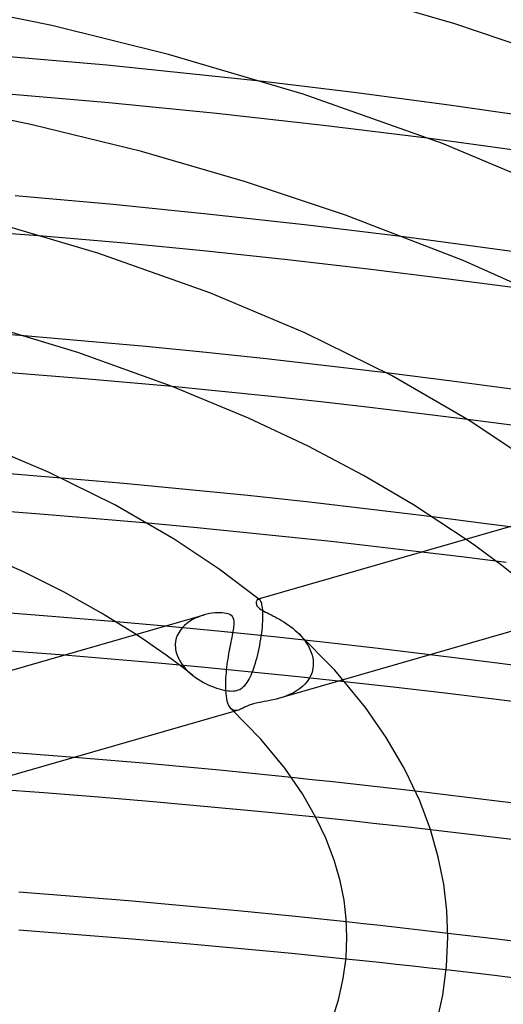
# Model space of a CAD drawing. Header units: millimetres. Extents: x -247 to 247, y -141 to 230.
# Tile 70 of 99: x 30 to 49, y 151 to 191. Entities that reach past the tile are written whole.
import ezdxf

# ---------------------------------------------------------------- set-up
doc = ezdxf.new("R2010")
doc.units = ezdxf.units.MM
doc.layers.add('HIDDEN', color=7, linetype='Continuous')
doc.layers.add('THICK', color=7, linetype='Continuous')

msp = doc.modelspace()

# ---------------------------------------------------------------- linework, layer by layer
at = {"layer": 'HIDDEN'}
for p, q in [((33.488, 188.713), (27.24, 189.256)), ((39.677, 188.061), (33.488, 188.713)), ((33.568, 187.219), (29.274, 187.591)), ((37.838, 186.796), (33.568, 187.219)), ((42.075, 186.325), (37.838, 186.796)), ((46.284, 185.805), (42.075, 186.325)), ((30.947, 181.939), (20.695, 182.649)), ((47.495, 181.609), (45.253, 181.905)), ((49.726, 181.3), (47.495, 181.609)), ((32.622, 177.781), (30.211, 177.987)), ((35.026, 177.559), (32.622, 177.781)), ((37.42, 177.322), (35.026, 177.559)), ((39.805, 177.07), (37.42, 177.322)), ((42.185, 176.802), (39.805, 177.07)), ((44.558, 176.518), (42.185, 176.802)), ((38.047, 175.78), (36.081, 175.973)), ((40.008, 175.578), (38.047, 175.78)), ((41.961, 175.366), (40.008, 175.578)), ((43.906, 175.144), (41.961, 175.366)), ((45.845, 174.912), (43.906, 175.144)), ((47.781, 174.67), (45.845, 174.912)), ((31.683, 172.351), (28.864, 172.578)), ((31.011, 170.905), (28.955, 171.063)), ((33.064, 170.736), (31.011, 170.905)), ((35.114, 170.557), (33.064, 170.736)), ((48.511, 170.542), (46.394, 170.814)), ((50.617, 170.26), (48.511, 170.542)), ((48.106, 169.647), (47.717, 169.922)), ((47.639, 169.214), (45.97, 169.418)), ((48.473, 169.38), (48.106, 169.647)), ((48.833, 169.111), (48.473, 169.38)), ((49.305, 169.003), (47.639, 169.214)), ((49.187, 168.84), (48.833, 169.111)), ((49.535, 168.567), (49.187, 168.84)), ((39.491, 167.547), (39.48, 167.544)), ((39.501, 167.548), (39.491, 167.547)), ((39.512, 167.547), (39.501, 167.548)), ((39.522, 167.544), (39.512, 167.547)), ((39.52, 167.551), (39.515, 167.555)), ((39.524, 167.547), (39.52, 167.551)), ((39.533, 167.539), (39.522, 167.544)), ((39.529, 167.543), (39.524, 167.547)), ((39.534, 167.539), (39.529, 167.543)), ((39.543, 167.532), (39.533, 167.539)), ((39.539, 167.535), (39.534, 167.539)), ((39.544, 167.531), (39.539, 167.535)), ((39.56, 167.514), (39.543, 167.532)), ((39.577, 167.491), (39.56, 167.514)), ((39.593, 167.46), (39.577, 167.491)), ((39.608, 167.423), (39.593, 167.46)), ((39.622, 167.379), (39.608, 167.423)), ((39.634, 167.327), (39.622, 167.379)), ((39.645, 167.268), (39.634, 167.327)), ((39.654, 167.201), (39.645, 167.268)), ((39.661, 167.126), (39.654, 167.201)), ((39.667, 167.044), (39.661, 167.126)), ((39.669, 166.955), (39.667, 167.044)), ((35.94, 166.464), (33.851, 166.654)), ((36.761, 166.666), (36.658, 166.592)), ((36.87, 166.733), (36.761, 166.666)), ((36.983, 166.793), (36.87, 166.733)), ((37.099, 166.844), (36.983, 166.793)), ((37.218, 166.889), (37.099, 166.844)), ((37.337, 166.926), (37.218, 166.889)), ((39.658, 166.56), (39.664, 166.671)), ((39.664, 166.671), (39.665, 166.685)), ((39.665, 166.685), (39.666, 166.7)), ((39.666, 166.714), (39.667, 166.728)), ((39.666, 166.7), (39.666, 166.714)), ((39.667, 166.743), (39.668, 166.757)), ((39.667, 166.728), (39.667, 166.743)), ((39.668, 166.757), (39.67, 166.859)), ((39.67, 166.859), (39.669, 166.955)), ((38.023, 166.263), (35.94, 166.464)), ((36.399, 166.325), (36.333, 166.222)), ((36.476, 166.421), (36.399, 166.325)), ((36.563, 166.51), (36.476, 166.421)), ((36.658, 166.592), (36.563, 166.51)), ((40.098, 166.052), (38.023, 166.263)), ((39.623, 166.208), (39.637, 166.328)), ((39.637, 166.328), (39.648, 166.446)), ((39.648, 166.446), (39.658, 166.56)), ((41.019, 166.251), (41.101, 166.172)), ((35.058, 165.875), (34.646, 166.149)), ((35.46, 165.599), (35.058, 165.875)), ((36.212, 165.879), (36.2, 165.756)), ((36.238, 165.999), (36.212, 165.879)), ((36.279, 166.113), (36.238, 165.999)), ((36.333, 166.222), (36.279, 166.113)), ((39.568, 165.841), (39.588, 165.964)), ((39.588, 165.964), (39.607, 166.086)), ((39.607, 166.086), (39.623, 166.208)), ((42.169, 165.829), (40.098, 166.052)), ((41.101, 166.172), (41.18, 166.089)), ((41.18, 166.089), (41.255, 166.002)), ((41.255, 166.002), (41.325, 165.913)), ((41.325, 165.913), (41.39, 165.822)), ((35.835, 165.333), (35.46, 165.599)), ((36.2, 165.756), (36.2, 165.742)), ((36.2, 165.742), (36.2, 165.728)), ((36.2, 165.728), (36.2, 165.713)), ((36.2, 165.713), (36.2, 165.699)), ((36.2, 165.699), (36.2, 165.685)), ((36.2, 165.685), (36.201, 165.671)), ((36.201, 165.671), (36.213, 165.556)), ((36.213, 165.556), (36.238, 165.44)), ((39.468, 165.36), (39.495, 165.478)), ((39.495, 165.478), (39.521, 165.598)), ((39.521, 165.598), (39.546, 165.719)), ((39.546, 165.719), (39.568, 165.841)), ((41.39, 165.822), (41.449, 165.727)), ((41.449, 165.727), (41.502, 165.631)), ((41.502, 165.631), (41.548, 165.532)), ((41.548, 165.532), (41.588, 165.432)), ((44.236, 165.595), (42.169, 165.829)), ((46.298, 165.349), (44.236, 165.595)), ((33.658, 165.174), (31.797, 165.327)), ((35.517, 165.012), (33.658, 165.174)), ((36.196, 165.068), (35.835, 165.333)), ((36.549, 164.8), (36.196, 165.068)), ((36.238, 165.44), (36.275, 165.325)), ((36.275, 165.325), (36.323, 165.212)), ((36.323, 165.212), (36.382, 165.102)), ((36.382, 165.102), (36.449, 164.996)), ((39.375, 165.019), (39.408, 165.13)), ((39.408, 165.13), (39.438, 165.244)), ((39.438, 165.244), (39.468, 165.36)), ((41.588, 165.432), (41.619, 165.331)), ((41.619, 165.331), (41.643, 165.23)), ((41.643, 165.23), (41.658, 165.128)), ((41.658, 165.128), (41.665, 165.027)), ((37.372, 164.842), (35.517, 165.012)), ((36.449, 164.996), (36.526, 164.893)), ((36.526, 164.893), (36.61, 164.794)), ((36.893, 164.53), (36.549, 164.8)), ((36.61, 164.794), (36.701, 164.699)), ((36.701, 164.699), (36.798, 164.61)), ((39.223, 164.663), (37.372, 164.842)), ((39.236, 164.624), (39.272, 164.715)), ((39.272, 164.715), (39.307, 164.811)), ((39.307, 164.811), (39.342, 164.913)), ((39.342, 164.913), (39.375, 165.019)), ((41.648, 164.798), (41.616, 164.662)), ((41.664, 164.939), (41.648, 164.798)), ((41.665, 164.953), (41.664, 164.939)), ((41.665, 165.027), (41.665, 165.012)), ((41.665, 165.012), (41.666, 164.997)), ((41.666, 164.997), (41.665, 164.983)), ((41.665, 164.983), (41.665, 164.968)), ((41.665, 164.968), (41.665, 164.953)), ((36.798, 164.61), (36.9, 164.524)), ((36.9, 164.524), (37, 164.448)), ((37, 164.448), (37.104, 164.377)), ((37.104, 164.377), (37.21, 164.31)), ((37.21, 164.31), (37.316, 164.249)), ((39.044, 164.25), (39.084, 164.314)), ((39.084, 164.314), (39.123, 164.383)), ((39.123, 164.383), (39.162, 164.457)), ((39.162, 164.457), (39.199, 164.538)), ((39.199, 164.538), (39.236, 164.624)), ((41.069, 164.476), (39.223, 164.663)), ((42.847, 164.353), (40.33, 163.627)), ((42.909, 164.281), (41.069, 164.476)), ((41.425, 164.294), (41.335, 164.188)), ((41.502, 164.409), (41.425, 164.294)), ((41.567, 164.532), (41.502, 164.409)), ((41.616, 164.662), (41.567, 164.532)), ((37.316, 164.249), (37.422, 164.193)), ((37.422, 164.193), (37.528, 164.143)), ((37.528, 164.143), (37.633, 164.097)), ((37.633, 164.097), (37.736, 164.057)), ((37.736, 164.057), (37.836, 164.021)), ((37.836, 164.021), (37.934, 163.991)), ((37.934, 163.991), (38.027, 163.966)), ((38.027, 163.966), (38.117, 163.946)), ((38.117, 163.946), (38.202, 163.93)), ((38.202, 163.93), (38.285, 163.919)), ((38.285, 163.919), (38.364, 163.912)), ((38.364, 163.912), (38.439, 163.911)), ((38.439, 163.911), (38.51, 163.914)), ((38.51, 163.914), (38.576, 163.922)), ((38.576, 163.922), (38.638, 163.935)), ((38.638, 163.935), (38.695, 163.953)), ((38.695, 163.953), (38.75, 163.976)), ((38.75, 163.976), (38.803, 164.005)), ((38.803, 164.005), (38.855, 164.041)), ((38.855, 164.041), (38.907, 164.085)), ((38.907, 164.085), (38.955, 164.135)), ((38.955, 164.135), (39.001, 164.19)), ((39.001, 164.19), (39.044, 164.25)), ((41.005, 163.919), (40.88, 163.845)), ((41.124, 164), (41.005, 163.919)), ((41.234, 164.09), (41.124, 164)), ((41.335, 164.188), (41.234, 164.09)), ((39.832, 163.513), (39.721, 163.492)), ((39.949, 163.535), (39.832, 163.513)), ((40.072, 163.561), (39.949, 163.535)), ((40.199, 163.591), (40.072, 163.561)), ((40.329, 163.626), (40.199, 163.591)), ((40.469, 163.67), (40.329, 163.626)), ((40.61, 163.721), (40.469, 163.67)), ((40.747, 163.78), (40.61, 163.721)), ((40.88, 163.845), (40.747, 163.78)), ((38.456, 163.177), (38.413, 163.211)), ((38.501, 163.155), (38.456, 163.177)), ((38.548, 163.142), (38.501, 163.155)), ((38.698, 163.155), (38.524, 163.105)), ((38.596, 163.139), (38.548, 163.142)), ((38.646, 163.144), (38.596, 163.139)), ((38.697, 163.155), (38.646, 163.144)), ((38.74, 163.169), (38.697, 163.155)), ((38.784, 163.187), (38.74, 163.169)), ((38.829, 163.207), (38.784, 163.187)), ((38.876, 163.23), (38.829, 163.207)), ((38.924, 163.254), (38.876, 163.23)), ((38.973, 163.278), (38.924, 163.254)), ((39.024, 163.303), (38.973, 163.278)), ((39.073, 163.325), (39.024, 163.303)), ((39.12, 163.344), (39.073, 163.325)), ((39.164, 163.361), (39.12, 163.344)), ((39.208, 163.377), (39.164, 163.361)), ((39.253, 163.391), (39.208, 163.377)), ((39.3, 163.405), (39.253, 163.391)), ((39.35, 163.418), (39.3, 163.405)), ((39.403, 163.431), (39.35, 163.418)), ((39.464, 163.444), (39.403, 163.431)), ((39.536, 163.458), (39.464, 163.444)), ((39.621, 163.474), (39.536, 163.458)), ((39.721, 163.492), (39.621, 163.474)), ((32.204, 161.281), (27.172, 161.659)), ((41.623, 160.396), (40.804, 160.482)), ((42.442, 160.308), (41.623, 160.396)), ((43.26, 160.218), (42.442, 160.308)), ((44.077, 160.127), (43.26, 160.218)), ((44.894, 160.034), (44.077, 160.127)), ((45.71, 159.939), (44.894, 160.034)), ((42.529, 158.828), (41.769, 158.907)), ((43.287, 158.748), (42.529, 158.828)), ((44.044, 158.666), (43.287, 158.748)), ((44.8, 158.583), (44.044, 158.666)), ((45.555, 158.498), (44.8, 158.583)), ((46.309, 158.412), (45.555, 158.498)), ((43.651, 154.685), (42.98, 154.758)), ((44.322, 154.611), (43.651, 154.685)), ((44.992, 154.536), (44.322, 154.611)), ((45.661, 154.46), (44.992, 154.536)), ((46.331, 154.383), (45.661, 154.46)), ((46.999, 154.304), (46.331, 154.383)), ((43.624, 153.218), (42.96, 153.287)), ((44.288, 153.147), (43.624, 153.218)), ((44.952, 153.075), (44.288, 153.147)), ((45.614, 153.003), (44.952, 153.075)), ((46.276, 152.929), (45.614, 153.003)), ((46.936, 152.854), (46.276, 152.929))]:
    msp.add_line(p, q, dxfattribs=at)
at = {"layer": 'THICK'}
for p, q in [((47.27, 190.351), (42.241, 191.818)), ((31.302, 190.281), (26.495, 191.269)), ((35.928, 189.141), (31.302, 190.281)), ((52.205, 188.678), (47.27, 190.351)), ((41.265, 187.56), (35.928, 189.141)), ((43.376, 187.616), (39.677, 188.061)), ((46.781, 185.613), (41.265, 187.56)), ((47.046, 187.133), (43.376, 187.616)), ((30.534, 186.354), (26.044, 187.284)), ((50.69, 186.611), (47.046, 187.133)), ((34.856, 185.288), (30.534, 186.354)), ((49.547, 185.364), (46.284, 185.805)), ((51.472, 183.632), (46.781, 185.613)), ((38.982, 184.097), (34.856, 185.288)), ((42.94, 182.775), (38.982, 184.097)), ((33.733, 183.186), (29.849, 183.53)), ((37.592, 182.8), (33.733, 183.186)), ((41.433, 182.373), (37.592, 182.8)), ((47.598, 180.967), (42.94, 182.775)), ((33.125, 181.262), (28.85, 182.529)), ((45.253, 181.905), (41.433, 182.373)), ((34.194, 181.655), (30.947, 181.939)), ((37.429, 181.342), (34.194, 181.655)), ((37.563, 179.696), (33.125, 181.262)), ((40.646, 181.001), (37.429, 181.342)), ((43.842, 180.634), (40.646, 181.001)), ((50.533, 179.659), (47.598, 180.967)), ((47.026, 180.239), (43.842, 180.634)), ((50.199, 179.815), (47.026, 180.239)), ((41.337, 178.103), (37.563, 179.696)), ((30.211, 177.987), (25.547, 178.34)), ((32.334, 177.321), (28.957, 178.351)), ((44.762, 176.409), (41.337, 178.103)), ((36.075, 175.975), (32.334, 177.321)), ((32.608, 176.287), (29.123, 176.569)), ((47.154, 176.189), (44.558, 176.518)), ((47.842, 174.632), (44.762, 176.409)), ((36.081, 175.973), (32.608, 176.287)), ((49.733, 175.842), (47.154, 176.189)), ((39.095, 174.727), (36.075, 175.975)), ((41.468, 173.609), (39.095, 174.727)), ((49.619, 174.431), (47.781, 174.67)), ((50.336, 172.97), (47.842, 174.632)), ((31.202, 172.574), (28.345, 173.78)), ((43.653, 172.458), (41.468, 173.609)), ((33.799, 171.291), (31.202, 172.574)), ((34.156, 172.135), (31.683, 172.351)), ((36.62, 171.902), (34.156, 172.135)), ((45.639, 171.293), (43.653, 172.458)), ((39.074, 171.654), (36.62, 171.902)), ((41.521, 171.39), (39.074, 171.654)), ((43.962, 171.11), (41.521, 171.39)), ((36.15, 169.934), (33.799, 171.291)), ((46.394, 170.814), (43.962, 171.11)), ((47.717, 169.922), (45.639, 171.293)), ((36.936, 170.387), (35.114, 170.557)), ((50.319, 170.673), (39.484, 167.546)), ((38.755, 170.21), (36.936, 170.387)), ((40.568, 170.024), (38.755, 170.21)), ((37.943, 168.744), (36.15, 169.934)), ((42.375, 169.83), (40.568, 170.024)), ((44.176, 169.628), (42.375, 169.83)), ((30.186, 168.634), (28.446, 169.419)), ((45.97, 169.418), (44.176, 169.628)), ((31.798, 167.824), (30.186, 168.634)), ((39.515, 167.555), (37.943, 168.744)), ((33.276, 166.999), (31.798, 167.824)), ((39.408, 167.439), (39.405, 167.412)), ((39.405, 167.412), (39.405, 167.384)), ((39.414, 167.464), (39.408, 167.439)), ((39.424, 167.487), (39.414, 167.464)), ((39.435, 167.507), (39.424, 167.487)), ((39.449, 167.523), (39.435, 167.507)), ((39.464, 167.536), (39.449, 167.523)), ((39.48, 167.544), (39.464, 167.536)), ((31.306, 166.869), (28.756, 167.067)), ((39.405, 167.384), (39.41, 167.355)), ((39.41, 167.355), (39.42, 167.324)), ((39.42, 167.324), (39.436, 167.291)), ((39.436, 167.291), (39.461, 167.256)), ((39.461, 167.256), (39.494, 167.22)), ((39.494, 167.22), (39.537, 167.183)), ((39.537, 167.183), (39.588, 167.147)), ((39.588, 167.147), (39.646, 167.111)), ((39.646, 167.111), (39.709, 167.075)), ((39.709, 167.075), (39.776, 167.039)), ((39.776, 167.039), (39.846, 167.004)), ((37.325, 166.922), (25.75, 163.581)), ((33.851, 166.654), (31.306, 166.869)), ((34.646, 166.149), (33.276, 166.999)), ((37.447, 166.954), (37.337, 166.926)), ((37.555, 166.977), (37.447, 166.954)), ((37.662, 166.993), (37.555, 166.977)), ((37.765, 167.005), (37.662, 166.993)), ((37.865, 167.012), (37.765, 167.005)), ((37.96, 167.013), (37.865, 167.012)), ((38.05, 167.01), (37.96, 167.013)), ((38.134, 167.001), (38.05, 167.01)), ((38.214, 166.988), (38.134, 167.001)), ((38.29, 166.967), (38.214, 166.988)), ((38.358, 166.939), (38.29, 166.967)), ((38.417, 166.903), (38.358, 166.939)), ((38.464, 166.858), (38.417, 166.903)), ((38.497, 166.806), (38.464, 166.858)), ((38.518, 166.748), (38.497, 166.806)), ((38.529, 166.689), (38.518, 166.748)), ((38.533, 166.629), (38.529, 166.689)), ((38.533, 166.573), (38.533, 166.629)), ((39.846, 167.004), (39.916, 166.968)), ((39.916, 166.968), (39.991, 166.93)), ((39.991, 166.93), (40.069, 166.89)), ((40.069, 166.89), (40.151, 166.847)), ((40.151, 166.847), (40.236, 166.801)), ((40.236, 166.801), (40.322, 166.753)), ((40.322, 166.753), (40.411, 166.701)), ((40.411, 166.701), (40.5, 166.646)), ((40.5, 166.646), (40.589, 166.588)), ((51.523, 166.858), (42.847, 164.353)), ((38.479, 166.189), (38.493, 166.263)), ((38.493, 166.263), (38.505, 166.333)), ((38.505, 166.333), (38.515, 166.399)), ((38.515, 166.399), (38.523, 166.461)), ((38.523, 166.461), (38.529, 166.519)), ((38.529, 166.519), (38.533, 166.573)), ((40.589, 166.588), (40.678, 166.527)), ((40.678, 166.527), (40.766, 166.463)), ((40.766, 166.463), (40.852, 166.395)), ((40.852, 166.395), (40.936, 166.325)), ((40.936, 166.325), (41.019, 166.251)), ((42.515, 164.732), (41.022, 166.249)), ((38.395, 165.764), (38.413, 165.857)), ((38.413, 165.857), (38.431, 165.945)), ((38.431, 165.945), (38.448, 166.03)), ((38.448, 166.03), (38.464, 166.111)), ((38.464, 166.111), (38.479, 166.189)), ((30.201, 165.451), (28.604, 165.568)), ((38.322, 165.375), (38.34, 165.475)), ((38.34, 165.475), (38.358, 165.574)), ((38.358, 165.574), (38.376, 165.67)), ((38.376, 165.67), (38.395, 165.764)), ((31.797, 165.327), (30.201, 165.451)), ((38.273, 165.066), (38.288, 165.171)), ((38.288, 165.171), (38.305, 165.274)), ((38.305, 165.274), (38.322, 165.375)), ((47.574, 165.191), (46.298, 165.349)), ((48.846, 165.03), (47.574, 165.191)), ((38.222, 164.642), (38.233, 164.748)), ((38.233, 164.748), (38.245, 164.855)), ((38.245, 164.855), (38.258, 164.961)), ((38.258, 164.961), (38.273, 165.066)), ((43.735, 163.252), (42.515, 164.732)), ((50.116, 164.864), (48.846, 165.03)), ((38.197, 164.222), (38.2, 164.325)), ((38.2, 164.325), (38.206, 164.429)), ((38.206, 164.429), (38.213, 164.535)), ((38.213, 164.535), (38.222, 164.642)), ((38.196, 164.123), (38.197, 164.222)), ((38.198, 164.026), (38.196, 164.123)), ((38.198, 164.011), (38.198, 164.026)), ((38.199, 163.997), (38.198, 164.011)), ((38.199, 163.982), (38.199, 163.997)), ((38.2, 163.968), (38.199, 163.982)), ((38.2, 163.953), (38.2, 163.968)), ((38.201, 163.939), (38.2, 163.953)), ((38.21, 163.818), (38.201, 163.939)), ((44.955, 164.053), (42.909, 164.281)), ((46.993, 163.815), (44.955, 164.053)), ((38.222, 163.706), (38.21, 163.818)), ((38.239, 163.604), (38.222, 163.706)), ((38.26, 163.512), (38.239, 163.604)), ((38.285, 163.431), (38.26, 163.512)), ((49.026, 163.566), (46.993, 163.815)), ((51.057, 163.306), (49.026, 163.566)), ((38.313, 163.36), (38.285, 163.431)), ((38.344, 163.3), (38.313, 163.36)), ((38.377, 163.251), (38.344, 163.3)), ((38.413, 163.211), (38.377, 163.251)), ((39.592, 162.001), (38.413, 163.211)), ((44.554, 162.072), (43.735, 163.252)), ((38.524, 163.105), (28.691, 160.267)), ((40.535, 160.852), (39.592, 162.001)), ((45.229, 160.921), (44.554, 162.072)), ((33.644, 161.161), (32.204, 161.281)), ((35.082, 161.035), (33.644, 161.161)), ((36.517, 160.905), (35.082, 161.035)), ((37.95, 160.769), (36.517, 160.905)), ((41.235, 159.837), (40.535, 160.852)), ((45.338, 160.715), (45.229, 160.921)), ((39.379, 160.628), (37.95, 160.769)), ((40.804, 160.482), (39.379, 160.628)), ((45.883, 159.553), (45.338, 160.715)), ((30.996, 159.872), (28.831, 160.03)), ((33.159, 159.702), (30.996, 159.872)), ((35.319, 159.52), (33.159, 159.702)), ((41.786, 158.876), (41.235, 159.837)), ((47.66, 159.705), (45.71, 159.939)), ((49.604, 159.461), (47.66, 159.705)), ((37.475, 159.327), (35.319, 159.52)), ((39.625, 159.123), (37.475, 159.327)), ((46.308, 158.416), (45.883, 159.553)), ((41.769, 158.907), (39.625, 159.123)), ((42.164, 158.076), (41.786, 158.876)), ((42.46, 157.308), (42.164, 158.076)), ((46.618, 157.327), (46.308, 158.416)), ((48.216, 158.188), (46.309, 158.412)), ((50.121, 157.954), (48.216, 158.188)), ((42.506, 157.171), (42.46, 157.308)), ((46.833, 156.253), (46.618, 157.327)), ((42.73, 156.386), (42.506, 157.171)), ((42.883, 155.624), (42.73, 156.386)), ((46.959, 155.201), (46.833, 156.253)), ((32.176, 155.768), (30, 155.935)), ((34.349, 155.589), (32.176, 155.768)), ((36.517, 155.398), (34.349, 155.589)), ((38.678, 155.196), (36.517, 155.398)), ((42.971, 154.885), (42.883, 155.624)), ((40.833, 154.983), (38.678, 155.196)), ((42.98, 154.758), (40.833, 154.983)), ((47, 154.154), (46.959, 155.201)), ((43, 154.153), (42.971, 154.885)), ((32.169, 154.264), (30, 154.426)), ((34.336, 154.091), (32.169, 154.264)), ((42.964, 153.342), (43, 154.154)), ((46.95, 153.005), (47, 154.153)), ((48.837, 154.083), (46.999, 154.304)), ((36.499, 153.907), (34.336, 154.091)), ((38.658, 153.711), (36.499, 153.907)), ((50.669, 153.853), (48.837, 154.083)), ((40.812, 153.505), (38.658, 153.711)), ((42.96, 153.287), (40.812, 153.505)), ((42.856, 152.522), (42.964, 153.342)), ((46.799, 151.85), (46.95, 153.005)), ((48.742, 152.644), (46.936, 152.854)), ((50.544, 152.426), (48.742, 152.644)), ((42.666, 151.67), (42.856, 152.522)), ((46.522, 150.616), (46.799, 151.85)), ((42.384, 150.784), (42.666, 151.67))]:
    msp.add_line(p, q, dxfattribs=at)

doc.saveas('drawing.dxf')
